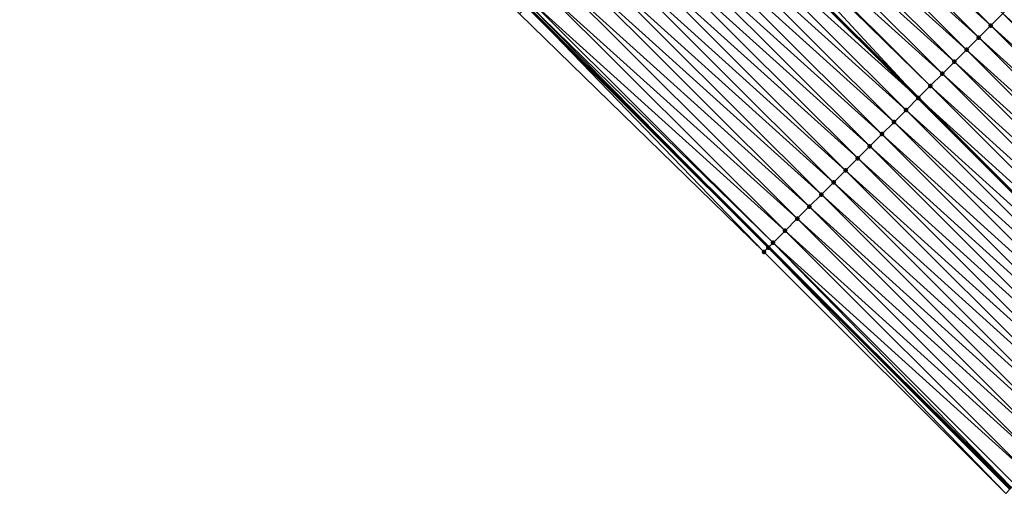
# Model space of a CAD drawing. Header units: feet. Extents: x 2017424 to 2024169, y 808042 to 818730.
# Tile 225 of 256: x 2019779 to 2019837, y 816579 to 816606. Entities that reach past the tile are written whole.
import ezdxf

# ---------------------------------------------------------------- set-up
doc = ezdxf.new("R2010")
doc.units = ezdxf.units.FT
doc.header["$MEASUREMENT"] = 0
for name, color, linetype, lineweight in [('EP_Travel Lane', 172, 'Continuous', 53), ('NB-Road Shots', 141, 'Continuous', 100), ('NB-Road X-Section', 40, 'Continuous', 13), ('STRIPING', 60, 'Continuous', 53)]:
    doc.layers.add(name, color=color, linetype=linetype, lineweight=lineweight)
doc.layers.add('I-77-MM15-17_NB-Surface-BORDER', color=7, linetype='Continuous')
doc.layers.add('I-77-MM15-17_NB-Surface-TIN', color=7, linetype='Continuous')

msp = doc.modelspace()

# ---------------------------------------------------------------- linework, layer by layer
at = {"layer": 'EP_Travel Lane'}
msp.add_polyline3d([(2019667.541945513, 816748.3180010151, 255.877083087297), (2019681.687879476, 816734.179007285, 255.7842811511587), (2019695.851016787, 816720.057975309, 255.7113205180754), (2019710.014271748, 816705.9368260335, 255.6638098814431), (2019724.17742701, 816691.8157761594, 255.5947195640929), (2019738.340420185, 816677.6948878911, 255.4906079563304), (2019752.503323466, 816663.5740892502, 255.3670433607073), (2019766.666169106, 816649.4533480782, 255.2310279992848), (2019780.828951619, 816635.3326698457, 255.0813645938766), (2019794.991639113, 816621.2120863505, 254.9111474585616), (2019809.154391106, 816607.0914385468, 254.7548858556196), (2019823.281453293, 816592.9776846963, 254.6214567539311), (2019837.415080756, 816578.8274543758, 254.5139338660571)], dxfattribs=at)
at = {"layer": 'I-77-MM15-17_NB-Surface-BORDER', "color": 3, "linetype": 'Continuous', "lineweight": -3}
msp.add_polyline3d([(2019837.157207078, 816578.5699033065, 254.5113131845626), (2019823.014864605, 816592.7114189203, 254.620109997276), (2019808.717926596, 816606.6537166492, 254.750123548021), (2019794.430971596, 816620.6498137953, 254.9039315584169), (2019780.165992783, 816634.667891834, 255.0643258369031), (2019766.225482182, 816649.0114191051, 255.2232465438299), (2019752.062629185, 816663.132167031, 255.357734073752), (2019737.899725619, 816677.2529653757, 255.4813000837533), (2019723.205449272, 816690.8411103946, 255.5719963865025), (2019709.36221868, 816705.28292389, 255.6535184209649), (2019695.420621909, 816719.6263701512, 255.703421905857), (2019680.656079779, 816733.1445202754, 255.7421982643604), (2019667.533173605, 816748.3092055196, 255.8769205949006)], dxfattribs=at)
at = {"layer": 'I-77-MM15-17_NB-Surface-TIN', "color": 128, "linetype": 'Continuous', "lineweight": -3}
for points in [[(2019836.281466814, 816605.9649873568, 254.2968250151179), (2019822.127243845, 816620.1059951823, 254.4282530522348), (2019821.421272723, 816619.3977545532, 254.4460300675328)], [(2019836.281466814, 816605.9649873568, 254.2968250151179), (2019836.988905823, 816606.671761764, 254.2756745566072), (2019822.127243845, 816620.1059951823, 254.4282530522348)], [(2019835.574027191, 816605.258213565, 254.3178174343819), (2019821.421272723, 816619.3977545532, 254.4460300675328), (2019820.715296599, 816618.6895189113, 254.4627256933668)], [(2019835.574027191, 816605.258213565, 254.3178174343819), (2019836.281466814, 816605.9649873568, 254.2968250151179), (2019821.421272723, 816619.3977545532, 254.4460300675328)], [(2019834.866576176, 816604.551451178, 254.335880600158), (2019820.715296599, 816618.6895189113, 254.4627256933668), (2019820.009331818, 816617.9812719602, 254.4818736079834)], [(2019834.866576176, 816604.551451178, 254.335880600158), (2019835.574027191, 816605.258213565, 254.3178174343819), (2019820.715296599, 816618.6895189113, 254.4627256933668)], [(2019834.15912646, 816603.8446874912, 254.3542776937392), (2019820.009331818, 816617.9812719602, 254.4818736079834), (2019819.303409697, 816617.272982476, 254.5102445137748)], [(2019834.15912646, 816603.8446874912, 254.3542776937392), (2019834.866576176, 816604.551451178, 254.335880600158), (2019820.009331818, 816617.9812719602, 254.4818736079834)], [(2019833.451692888, 816603.1379076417, 254.3768259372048), (2019819.303409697, 816617.272982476, 254.5102445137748), (2019818.597465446, 816616.5647150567, 254.5338308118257)], [(2019833.451692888, 816603.1379076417, 254.3768259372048), (2019834.15912646, 816603.8446874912, 254.3542776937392), (2019819.303409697, 816617.272982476, 254.5102445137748)], [(2019818.464709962, 816616.4315411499, 254.5362710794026), (2019817.899498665, 816615.8646419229, 254.5365511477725), (2019832.0448302, 816601.7325185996, 254.3993482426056)], [(2019832.744250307, 816602.4311368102, 254.3970579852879), (2019818.597465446, 816616.5647150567, 254.5338308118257), (2019818.464709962, 816616.4315411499, 254.5362710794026)], [(2019832.744250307, 816602.4311368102, 254.3970579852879), (2019818.464709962, 816616.4315411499, 254.5362710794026), (2019832.0448302, 816601.7325185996, 254.3993482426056)], [(2019832.744250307, 816602.4311368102, 254.3970579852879), (2019833.451692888, 816603.1379076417, 254.3768259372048), (2019818.597465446, 816616.5647150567, 254.5338308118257)], [(2019832.036738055, 816601.7244357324, 254.3993747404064), (2019817.891424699, 816615.8565438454, 254.5365551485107), (2019817.18541324, 816615.1483434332, 254.5456114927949)], [(2019832.036738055, 816601.7244357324, 254.3993747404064), (2019817.899498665, 816615.8646419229, 254.5365511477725), (2019817.891424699, 816615.8565438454, 254.5365551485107)], [(2019832.036738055, 816601.7244357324, 254.3993747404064), (2019832.0448302, 816601.7325185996, 254.3993482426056), (2019817.899498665, 816615.8646419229, 254.5365511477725)], [(2019831.32926433, 816601.0176960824, 254.4115982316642), (2019817.18541324, 816615.1483434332, 254.5456114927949), (2019816.479449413, 816614.4400955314, 254.5649655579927)], [(2019831.32926433, 816601.0176960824, 254.4115982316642), (2019832.036738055, 816601.7244357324, 254.3993747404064), (2019817.18541324, 816615.1483434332, 254.5456114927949)], [(2019830.621825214, 816600.3109217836, 254.4327208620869), (2019816.479449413, 816614.4400955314, 254.5649655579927), (2019815.773488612, 816613.731844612, 254.5849739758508)], [(2019830.621825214, 816600.3109217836, 254.4327208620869), (2019831.32926433, 816601.0176960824, 254.4115982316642), (2019816.479449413, 816614.4400955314, 254.5649655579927)], [(2019829.914373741, 816599.6041598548, 254.4506663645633), (2019815.773488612, 816613.731844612, 254.5849739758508), (2019815.067523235, 816613.0235982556, 254.6039929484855)], [(2019829.914373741, 816599.6041598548, 254.4506663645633), (2019830.621825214, 816600.3109217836, 254.4327208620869), (2019815.773488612, 816613.731844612, 254.5849739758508)], [(2019829.20692827, 816598.8973919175, 254.4701551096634), (2019815.067523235, 816613.0235982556, 254.6039929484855), (2019814.361588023, 816612.3153218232, 254.6295336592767)], [(2019829.20692827, 816598.8973919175, 254.4701551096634), (2019829.914373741, 816599.6041598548, 254.4506663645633), (2019815.067523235, 816613.0235982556, 254.6039929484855)], [(2019828.499511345, 816598.1905954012, 254.4969840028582), (2019814.361588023, 816612.3153218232, 254.6295336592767), (2019813.655666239, 816611.6070320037, 254.6579772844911)], [(2019828.499511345, 816598.1905954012, 254.4969840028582), (2019829.20692827, 816598.8973919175, 254.4701551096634), (2019814.361588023, 816612.3153218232, 254.6295336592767)], [(2019827.792082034, 816597.4838112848, 254.5206281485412), (2019813.655666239, 816611.6070320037, 254.6579772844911), (2019812.949687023, 816610.8987994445, 254.6740043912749)], [(2019827.792082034, 816597.4838112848, 254.5206281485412), (2019828.499511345, 816598.1905954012, 254.4969840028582), (2019813.655666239, 816611.6070320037, 254.6579772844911)], [(2019827.084636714, 816596.7770431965, 254.540155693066), (2019812.949687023, 816610.8987994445, 254.6740043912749), (2019812.243692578, 816610.1905820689, 254.6867391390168)], [(2019827.084636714, 816596.7770431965, 254.540155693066), (2019827.792082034, 816597.4838112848, 254.5206281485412), (2019812.949687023, 816610.8987994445, 254.6740043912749)], [(2019826.377164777, 816596.070301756, 254.5528390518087), (2019812.243692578, 816610.1905820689, 254.6867391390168), (2019811.537682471, 816609.4823803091, 254.6960876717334)], [(2019826.377164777, 816596.070301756, 254.5528390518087), (2019827.084636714, 816596.7770431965, 254.540155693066), (2019812.243692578, 816610.1905820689, 254.6867391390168)], [(2019825.669684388, 816595.3635687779, 254.5633489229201), (2019811.537682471, 816609.4823803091, 254.6960876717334), (2019810.831702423, 816608.7741485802, 254.7119348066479)], [(2019825.669684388, 816595.3635687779, 254.5633489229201), (2019826.377164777, 816596.070301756, 254.5528390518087), (2019811.537682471, 816609.4823803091, 254.6960876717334)], [(2019824.962225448, 816594.6568143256, 254.579374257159), (2019810.831702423, 816608.7741485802, 254.7119348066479), (2019810.125754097, 816608.0658852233, 254.7346402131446)], [(2019824.962225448, 816594.6568143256, 254.579374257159), (2019825.669684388, 816595.3635687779, 254.5633489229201), (2019810.831702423, 816608.7741485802, 254.7119348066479)], [(2019824.25477822, 816593.950048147, 254.5984112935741), (2019810.125754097, 816608.0658852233, 254.7346402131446), (2019809.419794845, 816607.3576327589, 254.7549836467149)], [(2019824.25477822, 816593.950048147, 254.5984112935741), (2019824.962225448, 816594.6568143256, 254.579374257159), (2019810.125754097, 816608.0658852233, 254.7346402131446)], [(2019823.547334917, 816593.2432780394, 254.6184574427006), (2019809.419794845, 816607.3576327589, 254.7549836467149), (2019809.257782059, 816607.1951273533, 254.7560139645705)], [(2019823.547334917, 816593.2432780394, 254.6184574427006), (2019824.25477822, 816593.950048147, 254.5984112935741), (2019809.419794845, 816607.3576327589, 254.7549836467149)], [(2019851.829955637, 816593.228341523, 254.1402635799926), (2019837.696318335, 816607.3785626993, 254.247710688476), (2019836.988905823, 816606.671761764, 254.2756745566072)], [(2019823.014864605, 816592.7114189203, 254.620109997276), (2019809.154391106, 816607.0914385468, 254.7548858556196), (2019808.717926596, 816606.6537166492, 254.750123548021)], [(2019809.257782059, 816607.1951273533, 254.7560139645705), (2019809.154391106, 816607.0914385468, 254.7548858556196), (2019823.281453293, 816592.9776846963, 254.6214567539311)], [(2019823.262907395, 816592.9591589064, 254.621665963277), (2019823.281453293, 816592.9776846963, 254.6214567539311), (2019809.154391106, 816607.0914385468, 254.7548858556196)], [(2019823.014864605, 816592.7114189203, 254.620109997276), (2019823.262907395, 816592.9591589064, 254.621665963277), (2019809.154391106, 816607.0914385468, 254.7548858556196)], [(2019823.547334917, 816593.2432780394, 254.6184574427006), (2019809.257782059, 816607.1951273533, 254.7560139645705), (2019823.281453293, 816592.9776846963, 254.6214567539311)], [(2019851.122546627, 816592.5215370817, 254.1691285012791), (2019836.988905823, 816606.671761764, 254.2756745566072), (2019836.281466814, 816605.9649873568, 254.2968250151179)], [(2019851.122546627, 816592.5215370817, 254.1691285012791), (2019851.829955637, 816593.228341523, 254.1402635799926), (2019836.988905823, 816606.671761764, 254.2756745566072)], [(2019850.415112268, 816591.81475802, 254.1914749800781), (2019836.281466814, 816605.9649873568, 254.2968250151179), (2019835.574027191, 816605.258213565, 254.3178174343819)], [(2019850.415112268, 816591.81475802, 254.1914749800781), (2019851.122546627, 816592.5215370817, 254.1691285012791), (2019836.281466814, 816605.9649873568, 254.2968250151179)], [(2019849.70767188, 816591.1079849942, 254.2122712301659), (2019835.574027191, 816605.258213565, 254.3178174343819), (2019834.866576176, 816604.551451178, 254.335880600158)], [(2019849.70767188, 816591.1079849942, 254.2122712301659), (2019850.415112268, 816591.81475802, 254.1914749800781), (2019835.574027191, 816605.258213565, 254.3178174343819)], [(2019849.000208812, 816590.4012346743, 254.2272357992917), (2019834.866576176, 816604.551451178, 254.335880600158), (2019834.15912646, 816603.8446874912, 254.3542776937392)], [(2019849.000208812, 816590.4012346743, 254.2272357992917), (2019849.70767188, 816591.1079849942, 254.2122712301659), (2019834.866576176, 816604.551451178, 254.335880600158)], [(2019848.292752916, 816589.6944771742, 254.2440444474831), (2019834.15912646, 816603.8446874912, 254.3542776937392), (2019833.451692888, 816603.1379076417, 254.3768259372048)], [(2019848.292752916, 816589.6944771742, 254.2440444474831), (2019849.000208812, 816590.4012346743, 254.2272357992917), (2019834.15912646, 816603.8446874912, 254.3542776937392)], [(2019847.585327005, 816588.9876896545, 254.268563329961), (2019833.451692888, 816603.1379076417, 254.3768259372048), (2019832.744250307, 816602.4311368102, 254.3970579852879)], [(2019847.585327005, 816588.9876896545, 254.268563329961), (2019848.292752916, 816589.6944771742, 254.2440444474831), (2019833.451692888, 816603.1379076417, 254.3768259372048)], [(2019846.87789483, 816588.2809084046, 254.2914717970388), (2019832.744250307, 816602.4311368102, 254.3970579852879), (2019832.0448302, 816601.7325185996, 254.3993482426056)], [(2019846.87789483, 816588.2809084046, 254.2914717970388), (2019847.585327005, 816588.9876896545, 254.268563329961), (2019832.744250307, 816602.4311368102, 254.3970579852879)], [(2019846.170398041, 816587.5741918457, 254.2977652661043), (2019832.036738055, 816601.7244357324, 254.3993747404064), (2019831.32926433, 816601.0176960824, 254.4115982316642)], [(2019832.036738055, 816601.7244357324, 254.3993747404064), (2019846.178489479, 816587.5822743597, 254.2976932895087), (2019832.0448302, 816601.7325185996, 254.3993482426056)], [(2019846.170398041, 816587.5741918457, 254.2977652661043), (2019846.178489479, 816587.5822743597, 254.2976932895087), (2019832.036738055, 816601.7244357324, 254.3993747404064)], [(2019846.87789483, 816588.2809084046, 254.2914717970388), (2019832.0448302, 816601.7325185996, 254.3993482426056), (2019846.178489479, 816587.5822743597, 254.2976932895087)], [(2019845.462915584, 816586.8674609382, 254.3077439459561), (2019831.32926433, 816601.0176960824, 254.4115982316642), (2019830.621825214, 816600.3109217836, 254.4327208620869)], [(2019845.462915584, 816586.8674609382, 254.3077439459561), (2019846.170398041, 816587.5741918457, 254.2977652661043), (2019831.32926433, 816601.0176960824, 254.4115982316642)], [(2019844.755478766, 816586.1606843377, 254.3294583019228), (2019830.621825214, 816600.3109217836, 254.4327208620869), (2019829.914373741, 816599.6041598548, 254.4506663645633)], [(2019844.755478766, 816586.1606843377, 254.3294583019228), (2019845.462915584, 816586.8674609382, 254.3077439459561), (2019830.621825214, 816600.3109217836, 254.4327208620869)], [(2019844.048030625, 816585.4539190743, 254.3482609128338), (2019829.914373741, 816599.6041598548, 254.4506663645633), (2019829.20692827, 816598.8973919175, 254.4701551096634)], [(2019844.048030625, 816585.4539190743, 254.3482609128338), (2019844.755478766, 816586.1606843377, 254.3294583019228), (2019829.914373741, 816599.6041598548, 254.4506663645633)], [(2019843.340583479, 816584.747152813, 254.3673197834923), (2019829.20692827, 816598.8973919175, 254.4701551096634), (2019828.499511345, 816598.1905954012, 254.4969840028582)], [(2019843.340583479, 816584.747152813, 254.3673197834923), (2019844.048030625, 816585.4539190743, 254.3482609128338), (2019829.20692827, 816598.8973919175, 254.4701551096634)], [(2019842.633146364, 816584.0403765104, 254.388957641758), (2019828.499511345, 816598.1905954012, 254.4969840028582), (2019827.792082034, 816597.4838112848, 254.5206281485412)], [(2019842.633146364, 816584.0403765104, 254.388957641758), (2019843.340583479, 816584.747152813, 254.3673197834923), (2019828.499511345, 816598.1905954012, 254.4969840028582)], [(2019841.925716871, 816583.3335925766, 254.4125554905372), (2019827.792082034, 816597.4838112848, 254.5206281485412), (2019827.084636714, 816596.7770431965, 254.540155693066)], [(2019841.925716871, 816583.3335925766, 254.4125554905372), (2019842.633146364, 816584.0403765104, 254.388957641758), (2019827.792082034, 816597.4838112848, 254.5206281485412)], [(2019841.218276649, 816582.626819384, 254.4333945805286), (2019827.084636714, 816596.7770431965, 254.540155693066), (2019826.377164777, 816596.070301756, 254.5528390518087)], [(2019841.218276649, 816582.626819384, 254.4333945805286), (2019841.925716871, 816583.3335925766, 254.4125554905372), (2019827.084636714, 816596.7770431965, 254.540155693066)], [(2019840.510808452, 816581.9200741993, 254.4470402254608), (2019826.377164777, 816596.070301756, 254.5528390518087), (2019825.669684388, 816595.3635687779, 254.5633489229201)], [(2019840.510808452, 816581.9200741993, 254.4470402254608), (2019841.218276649, 816582.626819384, 254.4333945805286), (2019826.377164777, 816596.070301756, 254.5528390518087)], [(2019839.803328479, 816581.2133408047, 254.4576576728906), (2019825.669684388, 816595.3635687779, 254.5633489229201), (2019824.962225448, 816594.6568143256, 254.579374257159)], [(2019839.803328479, 816581.2133408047, 254.4576576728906), (2019840.510808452, 816581.9200741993, 254.4470402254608), (2019825.669684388, 816595.3635687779, 254.5633489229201)], [(2019839.095872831, 816580.5065830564, 254.4745301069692), (2019824.962225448, 816594.6568143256, 254.579374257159), (2019824.25477822, 816593.950048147, 254.5984112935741)], [(2019839.095872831, 816580.5065830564, 254.4745301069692), (2019839.803328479, 816581.2133408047, 254.4576576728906), (2019824.962225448, 816594.6568143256, 254.579374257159)], [(2019838.388436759, 816579.79980571, 254.4964361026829), (2019824.25477822, 816593.950048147, 254.5984112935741), (2019823.547334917, 816593.2432780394, 254.6184574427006)], [(2019838.388436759, 816579.79980571, 254.4964361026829), (2019839.095872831, 816580.5065830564, 254.4745301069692), (2019824.25477822, 816593.950048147, 254.5984112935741)], [(2019837.157207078, 816578.5699033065, 254.5113131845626), (2019823.262907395, 816592.9591589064, 254.621665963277), (2019823.014864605, 816592.7114189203, 254.620109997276)], [(2019823.262907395, 816592.9591589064, 254.621665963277), (2019837.415080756, 816578.8274543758, 254.5139338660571), (2019823.281453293, 816592.9776846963, 254.6214567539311)], [(2019837.157207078, 816578.5699033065, 254.5113131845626), (2019837.415080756, 816578.8274543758, 254.5139338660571), (2019823.262907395, 816592.9591589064, 254.621665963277)], [(2019837.501682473, 816578.9139477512, 254.5148139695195), (2019823.547334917, 816593.2432780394, 254.6184574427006), (2019823.281453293, 816592.9776846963, 254.6214567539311)], [(2019837.501682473, 816578.9139477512, 254.5148139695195), (2019823.281453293, 816592.9776846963, 254.6214567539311), (2019837.415080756, 816578.8274543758, 254.5139338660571)], [(2019837.501682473, 816578.9139477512, 254.5148139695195), (2019837.680982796, 816579.0930462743, 254.5137418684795), (2019823.547334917, 816593.2432780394, 254.6184574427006)], [(2019837.680982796, 816579.0930462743, 254.5137418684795), (2019838.388436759, 816579.79980571, 254.4964361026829), (2019823.547334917, 816593.2432780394, 254.6184574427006)]]:
    msp.add_3dface(points, dxfattribs=at)
at = {"layer": 'NB-Road Shots', "lineweight": 100}
for p in [(2019836.281466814, 816605.9649873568, 254.2968250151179), (2019835.574027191, 816605.258213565, 254.3178174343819), (2019834.866576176, 816604.551451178, 254.335880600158), (2019834.15912646, 816603.8446874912, 254.3542776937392), (2019833.451692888, 816603.1379076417, 254.3768259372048), (2019832.744250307, 816602.4311368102, 254.3970579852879), (2019832.036738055, 816601.7244357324, 254.3993747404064), (2019831.32926433, 816601.0176960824, 254.4115982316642), (2019830.621825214, 816600.3109217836, 254.4327208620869), (2019829.914373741, 816599.6041598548, 254.4506663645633), (2019829.20692827, 816598.8973919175, 254.4701551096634), (2019828.499511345, 816598.1905954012, 254.4969840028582), (2019827.792082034, 816597.4838112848, 254.5206281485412), (2019827.084636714, 816596.7770431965, 254.540155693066), (2019826.377164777, 816596.070301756, 254.5528390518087), (2019825.669684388, 816595.3635687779, 254.5633489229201), (2019824.962225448, 816594.6568143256, 254.579374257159), (2019824.25477822, 816593.950048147, 254.5984112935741), (2019823.262907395, 816592.9591589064, 254.621665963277), (2019823.547334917, 816593.2432780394, 254.6184574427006), (2019823.014864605, 816592.7114189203, 254.620109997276)]:
    msp.add_point(p, dxfattribs=at)
at = {"layer": 'NB-Road X-Section', "extrusion": (-0.7066813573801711, 0.7075105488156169, 0.005502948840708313), "elevation": -849621.911235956, "flags": 128}
msp.add_lwpolyline([(-2006176.063837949, 4929.362972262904), (-2006175.063837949, 4929.433478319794), (-2006174.063837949, 4929.509260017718), (-2006173.063837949, 4929.584396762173), (-2006172.063837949, 4929.646581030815), (-2006171.385338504, 4929.673214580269), (-2006171.063837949, 4929.680961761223), (-2006170.850195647, 4929.68481874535), (-2006170.063837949, 4929.696095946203), (-2006169.063837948, 4929.715974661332), (-2006168.063837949, 4929.748265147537), (-2006167.063837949, 4929.776229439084), (-2006166.063837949, 4929.797380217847), (-2006165.063837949, 4929.818372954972), (-2006164.063837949, 4929.836436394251), (-2006163.063837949, 4929.854833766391), (-2006162.063837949, 4929.877382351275), (-2006161.063837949, 4929.897614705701), (-2006160.063837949, 4929.899931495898), (-2006159.063837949, 4929.91215517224), (-2006158.063837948, 4929.933278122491), (-2006157.063837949, 4929.95122389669), (-2006156.063837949, 4929.970712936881), (-2006155.063837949, 4929.997542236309), (-2006154.063837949, 4930.021186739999), (-2006153.063837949, 4930.040714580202), (-2006152.063837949, 4930.053398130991), (-2006151.063837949, 4930.063908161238), (-2006150.063837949, 4930.079933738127), (-2006149.063837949, 4930.098971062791), (-2006148.063837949, 4930.119017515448), (-2006147.661814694, 4930.122226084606), (-2006147.311243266, 4930.120670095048)], dxfattribs=at)
at = {"layer": 'STRIPING'}
msp.add_polyline3d([(2019676.27121427, 816757.0726466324, 255.8489456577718), (2019690.433653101, 816742.9515465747, 255.7099573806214), (2019704.596447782, 816728.8308562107, 255.5629210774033), (2019718.759516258, 816714.7098928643, 255.4750807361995), (2019732.92253479, 816700.5889793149, 255.3764388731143), (2019747.085502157, 816686.468116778, 255.2667382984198), (2019761.248414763, 816672.3473088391, 255.1451961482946), (2019775.411286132, 816658.2265420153, 255.0147399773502), (2019789.574062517, 816644.1058698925, 254.8637486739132), (2019803.73675932, 816629.9852771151, 254.6955505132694), (2019817.899498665, 816615.8646419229, 254.5365511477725), (2019832.0448302, 816601.7325185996, 254.3993482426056), (2019846.178489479, 816587.5822743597, 254.2976932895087)], dxfattribs=at)

doc.saveas('drawing.dxf')
